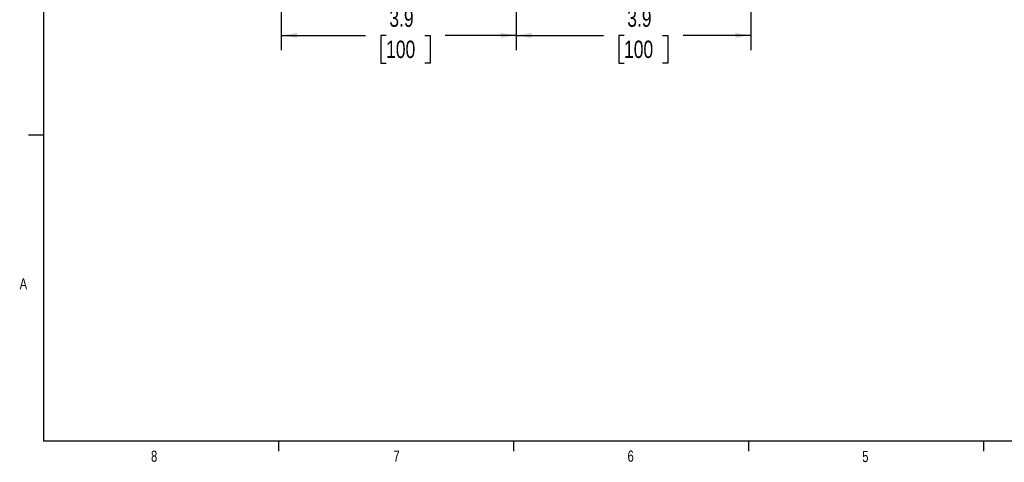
# Model space of a CAD drawing. Header units: inches. Extents: x 0.4 to 16.6, y 0.2 to 10.8.
# Tile 1 of 15: x 0.4 to 8.7, y 0.2 to 3.9. Entities that reach past the tile are written whole.
import ezdxf

# ---------------------------------------------------------------- set-up
doc = ezdxf.new("R2010")
doc.units = ezdxf.units.IN
doc.header["$MEASUREMENT"] = 0
doc.layers.add('BORDER', color=7, linetype='Continuous', lineweight=25)
doc.layers.add('SLD-0', color=7, linetype='Continuous', lineweight=25)
doc.styles.add('SLDTEXTSTYLE0', font='TXT', dxfattribs={"width": 0.75})
doc.dimstyles.new('SLDDIMSTYLE0', dxfattribs={"dimtxt": 0.145833, "dimasz": 0.13, "dimexe": 0, "dimexo": 0.0625, "dimgap": 0.036458, "dimtad": 0, "dimtih": 1, "dimtoh": 1, "dimdec": 1, "dimlfac": 2, "dimrnd": 1e-09, "dimzin": 12, "dimdsep": 46, "dimtxsty": 'SLDTEXTSTYLE0', "dimsah": 1, "dimcen": 0.09, "dimadec": 0, "dimazin": 3, "dimtfac": 1, "dimtdec": 1, "dimtofl": 0, "dimtmove": 0, "dimatfit": 3, "dimfxl": 0, "dimfrac": 2, "dimtolj": 1, "dimtzin": 12, "dimarcsym": 0})

# ---------------------------------------------------------------- blocks, each defined once
blk = doc.blocks.new('_D_3')
at = {"layer": 'SLD-0', "color": 7}
for p, q in [((4.5851, 4.7201), (4.5851, 3.664)), ((2.6184, 4.6053), (2.6184, 3.664)), ((2.6184, 3.789), (3.3244, 3.789)), ((3.4964, 3.789), (3.4521, 3.789)), ((3.4521, 3.789), (3.4521, 3.5573)), ((3.8197, 3.789), (3.864, 3.789)), ((3.864, 3.789), (3.864, 3.5573)), ((4.5851, 3.789), (3.9917, 3.789)), ((3.4521, 3.5573), (3.4964, 3.5573)), ((3.864, 3.5573), (3.8197, 3.5573))]:
    blk.add_line(p, q, dxfattribs=at)
for points in [[(2.6184, 3.789), (2.7484, 3.769), (2.7484, 3.809)], [(4.5851, 3.789), (4.4551, 3.809), (4.4551, 3.769)]]:
    blk.add_solid(points, dxfattribs=at)
at = {"layer": 'SLD-0', "color": 7, "char_height": 0.14583, "attachment_point": 1, "style": 'SLDTEXTSTYLE0'}
for s, insert in [('3.9', (3.5234, 4.0065)), ('100', (3.4964, 3.7453))]:
    blk.add_mtext(s, dxfattribs=dict(at, insert=insert))
blk = doc.blocks.new('_D_4')
at = {"layer": 'SLD-0', "color": 7}
for p, q in [((4.5851, 4.7201), (4.5851, 3.664)), ((6.5519, 4.6053), (6.5519, 3.664)), ((4.5851, 3.789), (5.3175, 3.789)), ((5.4895, 3.789), (5.4451, 3.789)), ((5.4451, 3.789), (5.4451, 3.5573)), ((5.8128, 3.789), (5.8571, 3.789)), ((5.8571, 3.789), (5.8571, 3.5573)), ((6.5519, 3.789), (5.9848, 3.789)), ((5.4451, 3.5573), (5.4895, 3.5573)), ((5.8571, 3.5573), (5.8128, 3.5573))]:
    blk.add_line(p, q, dxfattribs=at)
for points in [[(4.5851, 3.789), (4.7151, 3.769), (4.7151, 3.809)], [(6.5519, 3.789), (6.4219, 3.809), (6.4219, 3.769)]]:
    blk.add_solid(points, dxfattribs=at)
at = {"layer": 'SLD-0', "color": 7, "char_height": 0.14583, "attachment_point": 1, "style": 'SLDTEXTSTYLE0'}
for s, insert in [('3.9', (5.5165, 4.0065)), ('100', (5.4895, 3.7453))]:
    blk.add_mtext(s, dxfattribs=dict(at, insert=insert))

msp = doc.modelspace()

# ---------------------------------------------------------------- linework, layer by layer
at = {"layer": 'BORDER'}
for p, q in [((0.6263, 10.6421), (0.6263, 0.3921)), ((0.6263, 2.9546), (0.5013, 2.9546)), ((16.3763, 0.3921), (0.6263, 0.3921)), ((2.5948, 0.3921), (2.5948, 0.3073)), ((4.5635, 0.3921), (4.5635, 0.3073)), ((6.5323, 0.3921), (6.5323, 0.3073)), ((8.501, 0.3921), (8.501, 0.3073))]:
    msp.add_line(p, q, dxfattribs=at)

# ---------------------------------------------------------------- texts
at = {"color": 7, "linetype": 'Continuous', "lineweight": 0, "char_height": 0.0937, "attachment_point": 1, "style": 'SLDTEXTSTYLE0'}
for s, insert in [('A', (0.426, 1.7559)), ('8', (1.5268, 0.313)), ('7', (3.5574, 0.3133)), ('6', (5.5188, 0.3137)), ('5', (7.4851, 0.3106))]:
    msp.add_mtext(s, dxfattribs=dict(at, insert=insert))

# ---------------------------------------------------------------- dimensions: what is measured, and where the dimension line sits
at = {"layer": 'SLD-0', "color": 7}
for p1, picture, middle in [((2.6184, 4.6553), '_D_3', (3.658, 3.789)), ((6.5519, 4.6553), '_D_4', (5.6511, 3.789))]:
    dim = msp.add_linear_dim(base=(4.5851, 3.789), p1=p1, p2=(4.5851, 4.7701), dimstyle='SLDDIMSTYLE0', dxfattribs=at)
    dim.commit()
    dim.dimension.update_dxf_attribs({"geometry": picture, "text_midpoint": middle, "dimtype": 160})

doc.saveas('drawing.dxf')
